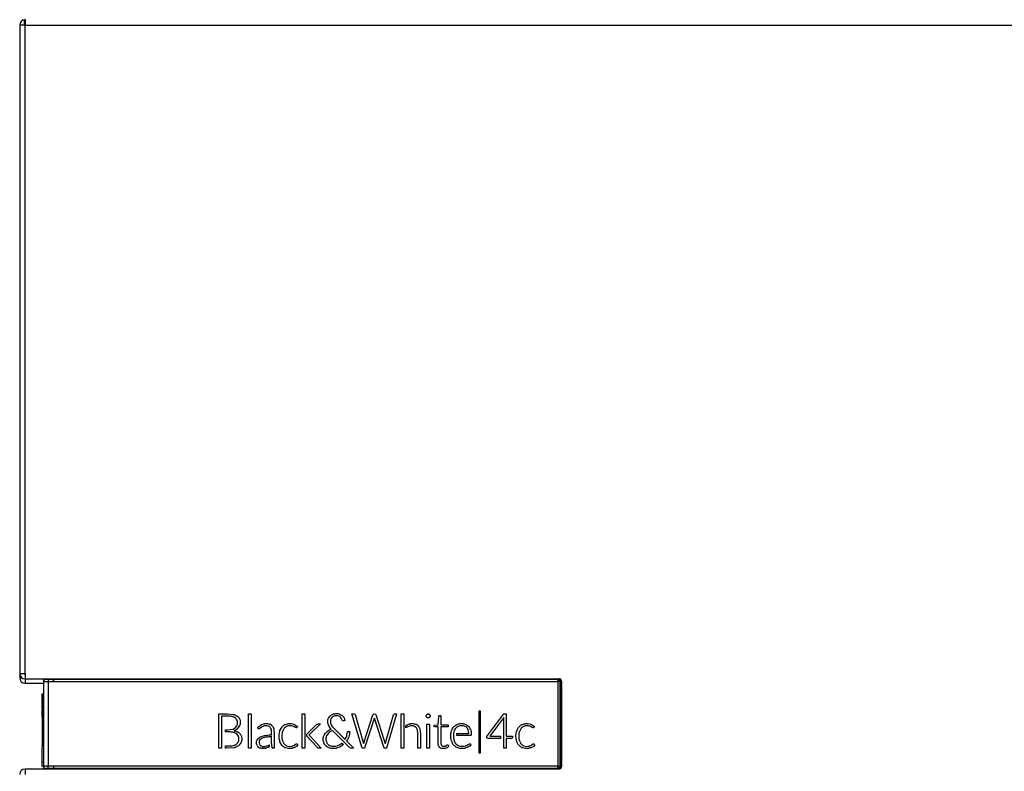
# Model space of a CAD drawing. Header units: millimetres. Extents: x -40 to 419, y 0 to 295.
# Tile 80 of 85: x 222 to 244, y 212 to 228. Entities that reach past the tile are written whole.
import ezdxf

# ---------------------------------------------------------------- set-up
doc = ezdxf.new("R2010")
doc.units = ezdxf.units.MM
doc.layers.add('BW4C_TWINTOWER_H', color=7, linetype='Continuous')
doc.layers.add('Standard', color=7, linetype='Continuous')

# ---------------------------------------------------------------- blocks, each defined once
blk = doc.blocks.new('SE2')
at = {"layer": 'BW4C_TWINTOWER_H', "color": 7, "linetype": 'Continuous'}
for p, q in [((222.16, 228.184), (222.04, 228.184)), ((222.04, 228.184), (222.04, 213.824)), ((222.15, 228.202), (222.15, 228.304)), ((222.15, 228.184), (222.15, 228.202)), ((222.16, 228.304), (222.16, 228.184)), ((222.16, 213.824), (222.16, 228.184)), ((222.16, 228.184), (268.92, 228.184)), ((222.04, 213.824), (222.04, 213.724)), ((222.04, 213.824), (222.16, 213.824)), ((222.16, 213.824), (222.16, 213.704)), ((222.04, 213.724), (222.094, 213.724)), ((222.16, 213.704), (222.16, 213.604)), ((222.16, 213.704), (233.99, 213.704)), ((222.16, 213.604), (222.57, 213.604)), ((222.57, 213.643), (222.57, 211.765)), ((222.62, 213.694), (222.621, 213.694)), ((222.62, 213.694), (222.621, 213.694)), ((222.621, 213.694), (222.79, 213.694)), ((222.67, 213.693), (222.67, 213.643)), ((222.67, 213.643), (222.79, 213.643)), ((222.67, 213.643), (222.67, 211.766)), ((222.79, 213.694), (222.79, 213.704)), ((222.79, 213.693), (222.79, 213.694)), ((222.79, 213.694), (233.96, 213.694)), ((222.79, 213.693), (222.79, 213.643)), ((222.79, 213.693), (233.96, 213.693)), ((222.79, 213.632), (222.79, 213.693)), ((222.79, 213.643), (233.959, 213.643)), ((233.959, 213.643), (233.959, 211.765)), ((233.96, 213.694), (233.96, 213.704)), ((233.96, 213.693), (233.96, 213.694)), ((234.009, 213.644), (234.009, 211.764)), ((234.009, 213.644), (234.01, 213.644)), ((234.01, 213.644), (234.01, 211.764)), ((234.01, 213.644), (234.03, 213.644)), ((234.03, 213.644), (234.03, 211.764)), ((234.04, 213.654), (234.04, 211.754)), ((222.528, 213.357), (222.528, 213.039)), ((222.538, 213.367), (222.568, 213.368)), ((222.538, 213.041), (222.538, 213.367)), ((222.568, 213.043), (222.568, 213.368)), ((222.528, 213.022), (222.528, 212.99)), ((222.568, 213.019), (222.538, 213.018)), ((222.568, 213.019), (222.538, 213.018)), ((222.538, 213.018), (222.538, 212.22)), ((222.538, 212.862), (222.538, 213.018)), ((226.453, 212.926), (226.588, 212.926)), ((226.453, 212.165), (226.453, 212.926)), ((226.588, 212.926), (226.634, 212.926)), ((226.634, 212.926), (226.778, 212.915)), ((226.778, 212.915), (226.786, 212.913)), ((226.786, 212.913), (226.793, 212.911)), ((226.793, 212.911), (226.86, 212.879)), ((227.109, 212.929), (227.168, 212.929)), ((227.109, 212.165), (227.109, 212.929)), ((227.168, 212.929), (227.168, 212.165)), ((228.3, 212.929), (228.359, 212.929)), ((228.3, 212.165), (228.3, 212.929)), ((228.359, 212.929), (228.359, 212.165)), ((228.925, 212.887), (228.933, 212.893)), ((228.933, 212.893), (228.951, 212.906)), ((228.951, 212.906), (228.971, 212.916)), ((228.971, 212.916), (228.988, 212.923)), ((228.988, 212.923), (228.992, 212.924)), ((228.992, 212.924), (229.017, 212.93)), ((229.017, 212.93), (229.038, 212.933)), ((229.038, 212.933), (229.069, 212.934)), ((229.069, 212.934), (229.094, 212.932)), ((229.094, 212.932), (229.119, 212.926)), ((229.119, 212.926), (229.136, 212.919)), ((229.136, 212.919), (229.157, 212.909)), ((229.157, 212.909), (229.177, 212.896)), ((229.177, 212.896), (229.191, 212.885)), ((229.401, 212.926), (229.439, 212.926)), ((229.63, 212.166), (229.401, 212.926)), ((229.439, 212.926), (229.464, 212.921)), ((229.464, 212.921), (229.47, 212.91)), ((229.47, 212.91), (229.643, 212.32)), ((229.663, 212.285), (229.867, 212.907)), ((229.867, 212.907), (229.877, 212.921)), ((229.877, 212.921), (229.889, 212.926)), ((229.889, 212.926), (229.921, 212.92)), ((229.921, 212.92), (229.927, 212.91)), ((229.927, 212.91), (230.115, 212.338)), ((230.143, 212.287), (230.325, 212.907)), ((230.39, 212.92), (230.164, 212.166)), ((230.325, 212.907), (230.334, 212.921)), ((230.334, 212.921), (230.345, 212.926)), ((230.345, 212.926), (230.388, 212.926)), ((230.388, 212.926), (230.39, 212.92)), ((230.492, 212.929), (230.551, 212.929)), ((230.492, 212.165), (230.492, 212.929)), ((230.551, 212.929), (230.551, 212.165)), ((231.05, 212.898), (231.051, 212.898)), ((231.05, 212.897), (231.05, 212.898)), ((231.059, 212.911), (231.06, 212.912)), ((231.06, 212.912), (231.06, 212.912)), ((231.073, 212.921), (231.075, 212.922)), ((231.073, 212.921), (231.073, 212.921)), ((231.105, 212.922), (231.107, 212.921)), ((231.107, 212.921), (231.108, 212.921)), ((231.12, 212.912), (231.121, 212.912)), ((231.121, 212.912), (231.121, 212.911)), ((231.13, 212.898), (231.131, 212.897)), ((231.13, 212.898), (231.13, 212.898)), ((232.216, 212.991), (232.242, 212.991)), ((232.216, 212.055), (232.216, 212.991)), ((232.242, 212.991), (232.242, 212.055)), ((232.386, 212.426), (232.765, 212.927)), ((232.765, 212.927), (232.817, 212.927)), ((232.817, 212.927), (232.817, 212.43)), ((226.514, 212.874), (226.514, 212.165)), ((226.547, 212.874), (226.514, 212.874)), ((226.594, 212.874), (226.547, 212.874)), ((226.819, 212.836), (226.813, 212.841)), ((226.825, 212.831), (226.819, 212.836)), ((226.854, 212.669), (226.856, 212.674)), ((226.86, 212.879), (226.865, 212.875)), ((226.865, 212.875), (226.87, 212.87)), ((226.91, 212.819), (226.912, 212.813)), ((226.912, 212.813), (226.915, 212.807)), ((226.919, 212.676), (226.917, 212.671)), ((227.31, 212.624), (227.393, 212.686)), ((227.393, 212.686), (227.401, 212.69)), ((227.401, 212.69), (227.409, 212.694)), ((227.577, 212.7), (227.583, 212.698)), ((227.583, 212.698), (227.588, 212.696)), ((227.919, 212.688), (227.927, 212.691)), ((227.927, 212.691), (227.934, 212.694)), ((228.117, 212.697), (228.123, 212.694)), ((228.123, 212.694), (228.13, 212.692)), ((228.13, 212.692), (228.195, 212.648)), ((228.399, 212.48), (228.611, 212.682)), ((228.703, 212.703), (228.468, 212.48)), ((228.611, 212.682), (228.617, 212.688)), ((228.617, 212.688), (228.629, 212.698)), ((228.629, 212.698), (228.63, 212.698)), ((228.63, 212.698), (228.631, 212.699)), ((228.67, 212.703), (228.69, 212.703)), ((228.69, 212.703), (228.703, 212.703)), ((228.868, 212.771), (228.87, 212.792)), ((228.868, 212.74), (228.868, 212.771)), ((228.869, 212.722), (228.868, 212.74)), ((228.874, 212.703), (228.869, 212.722)), ((228.87, 212.792), (228.877, 212.816)), ((228.881, 212.681), (228.874, 212.703)), ((228.877, 212.816), (228.883, 212.832)), ((228.883, 212.675), (228.881, 212.681)), ((228.883, 212.832), (228.888, 212.841)), ((228.89, 212.661), (228.883, 212.675)), ((228.888, 212.841), (228.9, 212.859)), ((228.9, 212.859), (228.913, 212.876)), ((228.913, 212.876), (228.925, 212.887)), ((228.928, 212.793), (228.924, 212.772)), ((228.924, 212.772), (228.924, 212.744)), ((228.924, 212.744), (228.927, 212.721)), ((228.927, 212.721), (228.933, 212.703)), ((228.932, 212.805), (228.928, 212.793)), ((228.941, 212.822), (228.932, 212.805)), ((228.933, 212.703), (228.942, 212.682)), ((228.953, 212.84), (228.941, 212.822)), ((228.942, 212.682), (228.949, 212.669)), ((228.959, 212.847), (228.953, 212.84)), ((228.973, 212.859), (228.959, 212.847)), ((228.991, 212.87), (228.973, 212.859)), ((229, 212.875), (228.991, 212.87)), ((229.019, 212.88), (229, 212.875)), ((229.041, 212.884), (229.019, 212.88)), ((229.061, 212.886), (229.041, 212.884)), ((229.078, 212.885), (229.061, 212.886)), ((229.096, 212.881), (229.078, 212.885)), ((229.11, 212.877), (229.096, 212.881)), ((229.129, 212.866), (229.11, 212.877)), ((229.148, 212.852), (229.129, 212.866)), ((229.164, 212.833), (229.148, 212.852)), ((229.173, 212.819), (229.164, 212.833)), ((229.191, 212.776), (229.173, 212.819)), ((229.191, 212.885), (229.205, 212.869)), ((229.204, 212.769), (229.191, 212.776)), ((229.223, 212.772), (229.204, 212.769)), ((229.205, 212.869), (229.219, 212.85)), ((229.219, 212.85), (229.228, 212.834)), ((229.241, 212.778), (229.223, 212.772)), ((229.228, 212.834), (229.234, 212.82)), ((229.234, 212.82), (229.239, 212.801)), ((229.239, 212.801), (229.241, 212.778)), ((229.895, 212.825), (229.68, 212.166)), ((229.897, 212.831), (229.895, 212.825)), ((230.112, 212.168), (229.897, 212.831)), ((230.597, 212.663), (230.626, 212.682)), ((230.626, 212.682), (230.628, 212.684)), ((230.628, 212.684), (230.636, 212.688)), ((230.809, 212.699), (230.814, 212.697)), ((230.814, 212.697), (230.82, 212.695)), ((231.05, 212.864), (231.05, 212.865)), ((231.051, 212.863), (231.05, 212.864)), ((231.06, 212.851), (231.059, 212.851)), ((231.06, 212.85), (231.06, 212.851)), ((231.061, 212.702), (231.119, 212.702)), ((231.061, 212.166), (231.061, 212.702)), ((231.073, 212.841), (231.073, 212.842)), ((231.074, 212.841), (231.073, 212.841)), ((231.107, 212.841), (231.106, 212.841)), ((231.108, 212.842), (231.107, 212.841)), ((231.119, 212.702), (231.119, 212.166)), ((231.121, 212.851), (231.12, 212.85)), ((231.121, 212.851), (231.121, 212.851)), ((231.131, 212.865), (231.13, 212.864)), ((231.13, 212.864), (231.13, 212.863)), ((231.22, 212.68), (231.311, 212.686)), ((231.22, 212.653), (231.22, 212.68)), ((231.311, 212.686), (231.323, 212.865)), ((231.323, 212.865), (231.329, 212.884)), ((231.329, 212.884), (231.337, 212.888)), ((231.337, 212.888), (231.369, 212.888)), ((231.369, 212.888), (231.369, 212.686)), ((231.369, 212.686), (231.535, 212.686)), ((231.535, 212.686), (231.535, 212.64)), ((231.687, 212.665), (231.705, 212.677)), ((231.705, 212.677), (231.723, 212.688)), ((231.723, 212.688), (231.738, 212.694)), ((231.738, 212.694), (231.741, 212.695)), ((231.741, 212.695), (231.764, 212.703)), ((231.764, 212.703), (231.785, 212.707)), ((231.785, 212.707), (231.804, 212.71)), ((231.804, 212.71), (231.835, 212.711)), ((231.835, 212.711), (231.863, 212.71)), ((231.863, 212.71), (231.885, 212.706)), ((231.885, 212.706), (231.911, 212.698)), ((231.911, 212.698), (231.924, 212.693)), ((231.924, 212.693), (231.928, 212.691)), ((231.928, 212.691), (231.946, 212.68)), ((231.946, 212.68), (231.964, 212.668)), ((232.764, 212.845), (232.454, 212.43)), ((232.763, 212.839), (232.764, 212.845)), ((232.763, 212.165), (232.763, 212.839)), ((233.167, 212.688), (233.175, 212.691)), ((233.175, 212.691), (233.182, 212.694)), ((233.365, 212.697), (233.371, 212.694)), ((233.371, 212.694), (233.378, 212.692)), ((233.378, 212.692), (233.443, 212.648)), ((226.603, 212.574), (226.619, 212.574)), ((226.603, 212.526), (226.603, 212.574)), ((226.631, 212.526), (226.603, 212.526)), ((226.619, 212.574), (226.645, 212.574)), ((226.645, 212.574), (226.756, 212.585)), ((226.756, 212.585), (226.762, 212.587)), ((226.762, 212.587), (226.768, 212.589)), ((226.768, 212.589), (226.817, 212.618)), ((226.783, 212.515), (226.777, 212.517)), ((226.789, 212.513), (226.783, 212.515)), ((226.794, 212.557), (226.789, 212.556)), ((226.789, 212.556), (226.799, 212.554)), ((226.817, 212.618), (226.821, 212.621)), ((226.821, 212.621), (226.825, 212.625)), ((226.837, 212.577), (226.834, 212.575)), ((226.842, 212.58), (226.837, 212.577)), ((226.845, 212.485), (226.841, 212.489)), ((226.849, 212.482), (226.845, 212.485)), ((226.853, 212.665), (226.854, 212.669)), ((226.886, 212.619), (226.883, 212.615)), ((226.89, 212.623), (226.886, 212.619)), ((226.904, 212.504), (226.909, 212.499)), ((226.909, 212.499), (226.915, 212.493)), ((226.917, 212.671), (226.915, 212.667)), ((227.363, 212.606), (227.361, 212.604)), ((227.365, 212.608), (227.363, 212.606)), ((227.39, 212.627), (227.365, 212.608)), ((227.393, 212.629), (227.39, 212.627)), ((227.396, 212.631), (227.393, 212.629)), ((227.433, 212.65), (227.396, 212.631)), ((227.438, 212.652), (227.433, 212.65)), ((227.442, 212.653), (227.438, 212.652)), ((227.595, 212.619), (227.588, 212.629)), ((227.634, 212.662), (227.641, 212.654)), ((227.641, 212.654), (227.668, 212.601)), ((227.668, 212.601), (227.671, 212.589)), ((227.671, 212.589), (227.68, 212.48)), ((227.68, 212.48), (227.68, 212.436)), ((227.8, 212.538), (227.803, 212.546)), ((227.803, 212.546), (227.806, 212.555)), ((227.806, 212.555), (227.845, 212.628)), ((227.845, 212.628), (227.85, 212.634)), ((227.85, 212.634), (227.855, 212.64)), ((227.86, 212.53), (227.857, 212.523)), ((227.862, 212.537), (227.86, 212.53)), ((227.892, 212.597), (227.862, 212.537)), ((227.896, 212.602), (227.892, 212.597)), ((227.9, 212.606), (227.896, 212.602)), ((227.954, 212.647), (227.948, 212.644)), ((227.959, 212.649), (227.954, 212.647)), ((228.088, 212.656), (228.084, 212.657)), ((228.091, 212.654), (228.088, 212.656)), ((228.123, 212.642), (228.091, 212.654)), ((228.125, 212.64), (228.123, 212.642)), ((228.128, 212.639), (228.125, 212.64)), ((228.148, 212.626), (228.128, 212.639)), ((228.149, 212.625), (228.148, 212.626)), ((228.152, 212.623), (228.149, 212.625)), ((228.176, 212.62), (228.175, 212.619)), ((228.195, 212.648), (228.197, 212.646)), ((228.398, 212.479), (228.399, 212.48)), ((228.398, 212.436), (228.398, 212.479)), ((228.452, 212.463), (228.447, 212.46)), ((228.447, 212.46), (228.447, 212.459)), ((228.447, 212.459), (228.448, 212.459)), ((228.453, 212.465), (228.452, 212.464)), ((228.452, 212.464), (228.452, 212.463)), ((228.468, 212.48), (228.453, 212.465)), ((228.782, 212.449), (228.794, 212.47)), ((228.794, 212.47), (228.807, 212.491)), ((228.807, 212.491), (228.819, 212.507)), ((228.819, 212.507), (228.822, 212.509)), ((228.822, 212.509), (228.841, 212.528)), ((228.852, 212.461), (228.84, 212.439)), ((228.841, 212.528), (228.861, 212.545)), ((228.86, 212.473), (228.852, 212.461)), ((228.874, 212.49), (228.86, 212.473)), ((228.861, 212.545), (228.878, 212.558)), ((228.893, 212.509), (228.874, 212.49)), ((228.878, 212.558), (228.89, 212.565)), ((228.902, 212.64), (228.89, 212.661)), ((228.89, 212.565), (228.916, 212.579)), ((228.906, 212.519), (228.893, 212.509)), ((228.917, 212.618), (228.902, 212.64)), ((228.927, 212.534), (228.906, 212.519)), ((228.916, 212.579), (228.939, 212.59)), ((228.934, 212.596), (228.917, 212.618)), ((228.952, 212.548), (228.927, 212.534)), ((228.939, 212.59), (228.934, 212.596)), ((228.949, 212.669), (228.962, 212.649)), ((228.965, 212.554), (228.952, 212.548)), ((228.962, 212.649), (228.983, 212.624)), ((228.97, 212.557), (228.965, 212.554)), ((229.357, 212.177), (228.97, 212.557)), ((228.983, 212.624), (229.012, 212.592)), ((229.012, 212.592), (229.244, 212.364)), ((229.284, 212.442), (229.289, 212.461)), ((229.289, 212.461), (229.296, 212.49)), ((229.296, 212.49), (229.3, 212.516)), ((229.3, 212.516), (229.305, 212.528)), ((229.305, 212.528), (229.314, 212.533)), ((229.314, 212.533), (229.351, 212.533)), ((229.346, 212.48), (229.339, 212.446)), ((229.35, 212.512), (229.346, 212.48)), ((229.351, 212.533), (229.35, 212.512)), ((230.598, 212.614), (230.597, 212.663)), ((230.627, 212.635), (230.598, 212.614)), ((230.629, 212.636), (230.627, 212.635)), ((230.636, 212.64), (230.629, 212.636)), ((230.824, 212.621), (230.821, 212.626)), ((230.828, 212.616), (230.824, 212.621)), ((230.857, 212.431), (230.857, 212.474)), ((230.867, 212.66), (230.871, 212.656)), ((230.871, 212.656), (230.875, 212.652)), ((230.875, 212.652), (230.903, 212.598)), ((230.903, 212.598), (230.905, 212.592)), ((230.905, 212.592), (230.907, 212.586)), ((230.907, 212.586), (230.916, 212.474)), ((230.916, 212.474), (230.916, 212.431)), ((231.225, 212.645), (231.22, 212.653)), ((231.246, 212.64), (231.225, 212.645)), ((231.309, 212.64), (231.246, 212.64)), ((231.309, 212.283), (231.309, 212.64)), ((231.369, 212.64), (231.369, 212.27)), ((231.535, 212.64), (231.369, 212.64)), ((231.591, 212.464), (231.593, 212.49)), ((231.591, 212.427), (231.591, 212.464)), ((231.593, 212.49), (231.597, 212.515)), ((231.597, 212.515), (231.604, 212.543)), ((231.604, 212.543), (231.609, 212.559)), ((231.609, 212.559), (231.616, 212.575)), ((231.616, 212.575), (231.626, 212.594)), ((231.626, 212.594), (231.637, 212.612)), ((231.637, 212.612), (231.649, 212.63)), ((231.649, 212.63), (231.659, 212.642)), ((231.653, 212.496), (231.65, 212.457)), ((231.65, 212.457), (231.652, 212.395)), ((231.659, 212.529), (231.653, 212.496)), ((231.659, 212.642), (231.671, 212.652)), ((231.668, 212.555), (231.659, 212.529)), ((231.676, 212.572), (231.668, 212.555)), ((231.671, 212.652), (231.687, 212.665)), ((231.688, 212.592), (231.676, 212.572)), ((231.702, 212.61), (231.688, 212.592)), ((231.704, 212.613), (231.702, 212.61)), ((231.716, 212.624), (231.704, 212.613)), ((231.733, 212.637), (231.716, 212.624)), ((231.721, 212.492), (231.984, 212.492)), ((231.721, 212.451), (231.721, 212.492)), ((231.752, 212.648), (231.733, 212.637)), ((231.757, 212.65), (231.752, 212.648)), ((231.775, 212.657), (231.757, 212.65)), ((231.798, 212.662), (231.775, 212.657)), ((231.825, 212.664), (231.798, 212.662)), ((231.853, 212.664), (231.825, 212.664)), ((231.874, 212.66), (231.853, 212.664)), ((231.893, 212.655), (231.874, 212.66)), ((231.909, 212.647), (231.893, 212.655)), ((231.927, 212.636), (231.909, 212.647)), ((231.943, 212.622), (231.927, 212.636)), ((231.954, 212.61), (231.943, 212.622)), ((231.965, 212.592), (231.954, 212.61)), ((231.964, 212.668), (231.98, 212.655)), ((231.975, 212.573), (231.965, 212.592)), ((231.977, 212.568), (231.975, 212.573)), ((231.986, 212.537), (231.977, 212.568)), ((231.98, 212.655), (231.989, 212.645)), ((231.984, 212.492), (231.992, 212.497)), ((231.992, 212.497), (231.986, 212.537)), ((231.989, 212.645), (231.994, 212.639)), ((231.994, 212.639), (232.006, 212.621)), ((232.006, 212.621), (232.017, 212.603)), ((232.017, 212.603), (232.027, 212.583)), ((232.027, 212.583), (232.032, 212.568)), ((232.04, 212.456), (232.028, 212.451)), ((232.032, 212.568), (232.04, 212.538)), ((232.04, 212.538), (232.044, 212.51)), ((232.045, 212.471), (232.04, 212.456)), ((232.044, 212.51), (232.045, 212.471)), ((233.048, 212.538), (233.051, 212.546)), ((233.051, 212.546), (233.053, 212.555)), ((233.053, 212.555), (233.093, 212.628)), ((233.093, 212.628), (233.098, 212.634)), ((233.098, 212.634), (233.103, 212.64)), ((233.107, 212.53), (233.105, 212.523)), ((233.11, 212.537), (233.107, 212.53)), ((233.14, 212.597), (233.11, 212.537)), ((233.144, 212.602), (233.14, 212.597)), ((233.147, 212.606), (233.144, 212.602)), ((233.202, 212.647), (233.196, 212.644)), ((233.207, 212.649), (233.202, 212.647)), ((233.335, 212.656), (233.332, 212.657)), ((233.339, 212.654), (233.335, 212.656)), ((233.371, 212.642), (233.339, 212.654)), ((233.373, 212.64), (233.371, 212.642)), ((233.376, 212.639), (233.373, 212.64)), ((233.396, 212.626), (233.376, 212.639)), ((233.397, 212.625), (233.396, 212.626)), ((233.4, 212.623), (233.397, 212.625)), ((233.424, 212.62), (233.423, 212.619)), ((233.424, 212.62), (233.424, 212.62)), ((233.443, 212.648), (233.445, 212.646)), ((226.841, 212.254), (226.847, 212.259)), ((226.847, 212.259), (226.853, 212.265)), ((226.882, 212.439), (226.88, 212.443)), ((226.885, 212.434), (226.882, 212.439)), ((226.941, 212.288), (226.938, 212.281)), ((226.944, 212.294), (226.941, 212.288)), ((227.299, 212.23), (227.295, 212.239)), ((227.302, 212.357), (227.308, 212.367)), ((227.308, 212.367), (227.359, 212.41)), ((227.35, 212.259), (227.352, 212.253)), ((227.361, 212.351), (227.356, 212.344)), ((227.359, 212.41), (227.373, 212.417)), ((227.403, 212.382), (227.361, 212.351)), ((227.373, 212.417), (227.461, 212.446)), ((227.415, 212.387), (227.403, 212.382)), ((227.489, 212.407), (227.415, 212.387)), ((227.461, 212.446), (227.482, 212.45)), ((227.498, 212.409), (227.489, 212.407)), ((227.507, 212.411), (227.498, 212.409)), ((227.546, 212.227), (227.565, 212.241)), ((227.565, 212.241), (227.568, 212.244)), ((227.568, 212.244), (227.568, 212.195)), ((227.622, 212.287), (227.622, 212.319)), ((227.625, 212.245), (227.622, 212.287)), ((227.625, 212.245), (227.625, 212.245)), ((227.68, 212.436), (227.68, 212.165)), ((227.804, 212.318), (227.801, 212.327)), ((227.807, 212.31), (227.804, 212.318)), ((227.846, 212.237), (227.807, 212.31)), ((227.851, 212.231), (227.846, 212.237)), ((227.858, 212.344), (227.86, 212.337)), ((227.86, 212.337), (227.862, 212.33)), ((227.862, 212.33), (227.892, 212.271)), ((227.892, 212.271), (227.896, 212.266)), ((227.896, 212.266), (227.9, 212.261)), ((228.127, 212.233), (228.13, 212.235)), ((228.13, 212.235), (228.133, 212.237)), ((228.133, 212.237), (228.154, 212.253)), ((228.154, 212.253), (228.156, 212.254)), ((228.156, 212.254), (228.158, 212.256)), ((228.173, 212.264), (228.176, 212.264)), ((228.205, 212.238), (228.174, 212.207)), ((228.631, 212.186), (228.398, 212.436)), ((228.455, 212.453), (228.456, 212.452)), ((228.456, 212.452), (228.457, 212.451)), ((228.457, 212.451), (228.474, 212.433)), ((228.474, 212.433), (228.72, 212.165)), ((228.763, 212.35), (228.764, 212.381)), ((228.765, 212.33), (228.763, 212.35)), ((228.764, 212.381), (228.767, 212.401)), ((228.769, 212.311), (228.765, 212.33)), ((228.767, 212.401), (228.773, 212.426)), ((228.775, 212.29), (228.769, 212.311)), ((228.773, 212.426), (228.779, 212.443)), ((228.779, 212.281), (228.775, 212.29)), ((228.779, 212.443), (228.782, 212.449)), ((228.785, 212.269), (228.779, 212.281)), ((228.797, 212.25), (228.785, 212.269)), ((228.81, 212.233), (228.797, 212.25)), ((228.826, 212.398), (228.824, 212.377)), ((228.824, 212.377), (228.824, 212.344)), ((228.824, 212.344), (228.827, 212.326)), ((228.832, 212.42), (228.826, 212.398)), ((228.827, 212.326), (228.834, 212.306)), ((228.84, 212.439), (228.832, 212.42)), ((228.834, 212.306), (228.841, 212.291)), ((228.841, 212.291), (228.843, 212.288)), ((228.843, 212.288), (228.855, 212.271)), ((228.855, 212.271), (228.869, 212.255)), ((228.869, 212.255), (228.882, 212.243)), ((228.882, 212.243), (228.899, 212.232)), ((229.104, 212.23), (229.126, 212.241)), ((229.126, 212.241), (229.136, 212.247)), ((229.136, 212.247), (229.158, 212.262)), ((229.158, 212.262), (229.18, 212.28)), ((229.18, 212.28), (229.213, 212.247)), ((229.213, 212.247), (229.194, 212.23)), ((229.244, 212.364), (229.251, 212.364)), ((229.251, 212.364), (229.27, 212.406)), ((229.27, 212.406), (229.284, 212.442)), ((229.304, 212.36), (229.282, 212.326)), ((229.282, 212.326), (229.288, 212.321)), ((229.288, 212.321), (229.446, 212.165)), ((229.318, 212.39), (229.304, 212.36)), ((229.329, 212.416), (229.318, 212.39)), ((229.339, 212.446), (229.329, 212.416)), ((229.643, 212.32), (229.657, 212.268)), ((229.657, 212.268), (229.663, 212.285)), ((230.115, 212.338), (230.137, 212.268)), ((230.137, 212.268), (230.143, 212.287)), ((230.857, 212.165), (230.857, 212.431)), ((230.916, 212.431), (230.916, 212.165)), ((231.311, 212.254), (231.309, 212.283)), ((231.316, 212.231), (231.311, 212.254)), ((231.369, 212.27), (231.375, 212.247)), ((231.375, 212.247), (231.378, 212.24)), ((231.378, 212.24), (231.39, 212.224)), ((231.493, 212.225), (231.51, 212.238)), ((231.51, 212.238), (231.513, 212.24)), ((231.513, 212.24), (231.523, 212.244)), ((231.523, 212.244), (231.53, 212.239)), ((231.53, 212.239), (231.548, 212.21)), ((231.592, 212.402), (231.591, 212.427)), ((231.595, 212.38), (231.592, 212.402)), ((231.599, 212.356), (231.595, 212.38)), ((231.605, 212.333), (231.599, 212.356)), ((231.611, 212.315), (231.605, 212.333)), ((231.62, 212.295), (231.611, 212.315)), ((231.63, 212.275), (231.62, 212.295)), ((231.641, 212.257), (231.63, 212.275)), ((231.653, 212.24), (231.641, 212.257)), ((231.652, 212.395), (231.658, 212.362)), ((231.664, 212.228), (231.653, 212.24)), ((231.658, 212.362), (231.665, 212.334)), ((231.665, 212.334), (231.667, 212.33)), ((231.667, 212.33), (231.676, 212.309)), ((231.676, 212.309), (231.686, 212.29)), ((231.686, 212.29), (231.697, 212.272)), ((231.697, 212.272), (231.706, 212.262)), ((231.706, 212.262), (231.722, 212.248)), ((232.028, 212.451), (231.721, 212.451)), ((231.722, 212.248), (231.738, 212.236)), ((231.738, 212.236), (231.756, 212.225)), ((231.936, 212.226), (231.96, 212.238)), ((231.96, 212.238), (231.99, 212.256)), ((231.99, 212.256), (232.002, 212.264)), ((232.002, 212.264), (232.017, 212.262)), ((232.017, 212.262), (232.037, 212.238)), ((232.037, 212.238), (232.019, 212.218)), ((232.391, 212.394), (232.386, 212.426)), ((232.397, 212.386), (232.391, 212.394)), ((232.418, 212.381), (232.397, 212.386)), ((232.694, 212.381), (232.418, 212.381)), ((232.454, 212.43), (232.694, 212.43)), ((232.694, 212.43), (232.694, 212.381)), ((232.817, 212.43), (232.955, 212.43)), ((232.817, 212.381), (232.817, 212.165)), ((232.94, 212.381), (232.817, 212.381)), ((232.949, 212.385), (232.94, 212.381)), ((232.955, 212.403), (232.949, 212.385)), ((232.955, 212.43), (232.955, 212.403)), ((233.052, 212.318), (233.049, 212.327)), ((233.054, 212.31), (233.052, 212.318)), ((233.094, 212.237), (233.054, 212.31)), ((233.099, 212.231), (233.094, 212.237)), ((233.106, 212.344), (233.108, 212.337)), ((233.108, 212.337), (233.11, 212.33)), ((233.11, 212.33), (233.14, 212.271)), ((233.14, 212.271), (233.144, 212.266)), ((233.144, 212.266), (233.148, 212.261)), ((233.375, 212.233), (233.378, 212.235)), ((233.378, 212.235), (233.381, 212.237)), ((233.381, 212.237), (233.402, 212.253)), ((233.402, 212.253), (233.404, 212.254)), ((233.404, 212.254), (233.406, 212.256)), ((233.453, 212.238), (233.422, 212.207)), ((233.436, 212.258), (233.437, 212.257)), ((233.437, 212.257), (233.453, 212.238)), ((222.528, 212.192), (222.528, 211.875)), ((222.538, 212.22), (222.568, 212.218)), ((222.538, 212.213), (222.568, 212.212)), ((222.538, 212.213), (222.568, 212.212)), ((222.538, 211.865), (222.538, 212.172)), ((222.568, 212.212), (222.568, 212.213)), ((226.514, 212.165), (226.453, 212.165)), ((226.603, 212.218), (226.635, 212.218)), ((226.603, 212.165), (226.603, 212.218)), ((226.631, 212.165), (226.603, 212.165)), ((226.801, 212.177), (226.631, 212.165)), ((226.809, 212.18), (226.801, 212.177)), ((226.817, 212.182), (226.809, 212.18)), ((226.885, 212.217), (226.817, 212.182)), ((226.89, 212.221), (226.885, 212.217)), ((226.896, 212.226), (226.89, 212.221)), ((227.168, 212.165), (227.109, 212.165)), ((227.333, 212.188), (227.327, 212.193)), ((227.371, 212.227), (227.371, 212.227)), ((227.371, 212.227), (227.375, 212.223)), ((227.381, 212.164), (227.372, 212.166)), ((227.402, 212.209), (227.408, 212.207)), ((227.491, 212.163), (227.487, 212.162)), ((227.496, 212.164), (227.491, 212.163)), ((227.495, 212.208), (227.499, 212.209)), ((227.539, 212.179), (227.496, 212.164)), ((227.499, 212.209), (227.503, 212.21)), ((227.503, 212.21), (227.542, 212.225)), ((227.545, 212.182), (227.539, 212.179)), ((227.542, 212.225), (227.546, 212.227)), ((227.568, 212.195), (227.545, 212.182)), ((227.856, 212.226), (227.851, 212.231)), ((227.925, 212.177), (227.917, 212.18)), ((227.932, 212.174), (227.925, 212.177)), ((227.947, 212.225), (227.952, 212.222)), ((227.952, 212.222), (227.958, 212.22)), ((228.076, 212.164), (228.072, 212.163)), ((228.081, 212.165), (228.076, 212.164)), ((228.084, 212.214), (228.088, 212.216)), ((228.088, 212.216), (228.093, 212.217)), ((228.093, 212.217), (228.127, 212.233)), ((228.128, 212.18), (228.124, 212.178)), ((228.132, 212.182), (228.128, 212.18)), ((228.171, 212.205), (228.168, 212.202)), ((228.174, 212.207), (228.171, 212.205)), ((228.359, 212.165), (228.3, 212.165)), ((228.72, 212.165), (228.693, 212.165)), ((228.825, 212.218), (228.81, 212.233)), ((228.828, 212.215), (228.825, 212.218)), ((228.84, 212.205), (228.828, 212.215)), ((228.858, 212.192), (228.84, 212.205)), ((228.877, 212.182), (228.858, 212.192)), ((228.897, 212.173), (228.877, 212.182)), ((228.91, 212.168), (228.897, 212.173)), ((228.899, 212.232), (228.919, 212.222)), ((228.932, 212.163), (228.91, 212.168)), ((228.919, 212.222), (228.937, 212.215)), ((228.953, 212.159), (228.932, 212.163)), ((228.937, 212.215), (228.952, 212.211)), ((228.952, 212.211), (228.976, 212.208)), ((228.972, 212.157), (228.953, 212.159)), ((228.991, 212.157), (228.972, 212.157)), ((228.976, 212.208), (229.012, 212.208)), ((229.02, 212.159), (228.991, 212.157)), ((229.012, 212.208), (229.038, 212.211)), ((229.048, 212.163), (229.02, 212.159)), ((229.038, 212.211), (229.066, 212.217)), ((229.058, 212.165), (229.048, 212.163)), ((229.083, 212.172), (229.058, 212.165)), ((229.066, 212.217), (229.076, 212.22)), ((229.076, 212.22), (229.104, 212.23)), ((229.111, 212.182), (229.083, 212.172)), ((229.131, 212.19), (229.111, 212.182)), ((229.154, 212.202), (229.131, 212.19)), ((229.179, 212.219), (229.154, 212.202)), ((229.194, 212.23), (229.179, 212.219)), ((229.37, 212.168), (229.357, 212.177)), ((229.411, 212.165), (229.37, 212.168)), ((229.446, 212.165), (229.411, 212.165)), ((229.68, 212.166), (229.63, 212.166)), ((230.113, 212.166), (230.112, 212.168)), ((230.164, 212.166), (230.113, 212.166)), ((230.551, 212.165), (230.492, 212.165)), ((230.916, 212.165), (230.857, 212.165)), ((231.119, 212.166), (231.061, 212.166)), ((231.321, 212.216), (231.316, 212.231)), ((231.33, 212.201), (231.321, 212.216)), ((231.337, 212.192), (231.33, 212.201)), ((231.344, 212.184), (231.337, 212.192)), ((231.357, 212.175), (231.344, 212.184)), ((231.369, 212.167), (231.357, 212.175)), ((231.382, 212.162), (231.369, 212.167)), ((231.395, 212.159), (231.382, 212.162)), ((231.39, 212.224), (231.395, 212.22)), ((231.395, 212.22), (231.412, 212.211)), ((231.427, 212.157), (231.395, 212.159)), ((231.412, 212.211), (231.424, 212.208)), ((231.424, 212.208), (231.449, 212.208)), ((231.448, 212.158), (231.427, 212.157)), ((231.47, 212.163), (231.448, 212.158)), ((231.449, 212.208), (231.471, 212.213)), ((231.488, 212.169), (231.47, 212.163)), ((231.471, 212.213), (231.493, 212.225)), ((231.508, 212.178), (231.488, 212.169)), ((231.525, 212.189), (231.508, 212.178)), ((231.548, 212.21), (231.525, 212.189)), ((231.679, 212.214), (231.664, 212.228)), ((231.694, 212.202), (231.679, 212.214)), ((231.711, 212.191), (231.694, 212.202)), ((231.729, 212.181), (231.711, 212.191)), ((231.744, 212.175), (231.729, 212.181)), ((231.767, 212.167), (231.744, 212.175)), ((231.756, 212.225), (231.767, 212.22)), ((231.767, 212.22), (231.788, 212.214)), ((231.788, 212.162), (231.767, 212.167)), ((231.788, 212.214), (231.809, 212.21)), ((231.807, 212.16), (231.788, 212.162)), ((231.85, 212.159), (231.807, 212.16)), ((231.809, 212.21), (231.829, 212.208)), ((231.829, 212.208), (231.864, 212.208)), ((231.892, 212.163), (231.85, 212.159)), ((231.864, 212.208), (231.89, 212.212)), ((231.89, 212.212), (231.913, 212.218)), ((231.923, 212.171), (231.892, 212.163)), ((231.913, 212.218), (231.936, 212.226)), ((231.949, 212.179), (231.923, 212.171)), ((231.975, 212.19), (231.949, 212.179)), ((231.997, 212.202), (231.975, 212.19)), ((232.019, 212.218), (231.997, 212.202)), ((232.242, 212.055), (232.216, 212.055)), ((232.817, 212.165), (232.763, 212.165)), ((233.104, 212.226), (233.099, 212.231)), ((233.172, 212.177), (233.165, 212.18)), ((233.179, 212.174), (233.172, 212.177)), ((233.195, 212.225), (233.2, 212.222)), ((233.2, 212.222), (233.206, 212.22)), ((233.324, 212.164), (233.32, 212.163)), ((233.329, 212.165), (233.324, 212.164)), ((233.332, 212.214), (233.336, 212.216)), ((233.336, 212.216), (233.341, 212.217)), ((233.341, 212.217), (233.375, 212.233)), ((233.376, 212.18), (233.372, 212.178)), ((233.38, 212.182), (233.376, 212.18)), ((233.419, 212.205), (233.416, 212.202)), ((233.422, 212.207), (233.419, 212.205)), ((222.528, 211.875), (222.528, 211.775)), ((222.538, 211.765), (222.538, 211.865)), ((222.538, 211.865), (222.568, 211.864)), ((233.99, 211.704), (222.16, 211.704)), ((222.16, 211.704), (222.16, 211.584)), ((222.538, 211.765), (222.568, 211.764)), ((222.57, 211.741), (222.57, 211.704)), ((222.62, 211.715), (222.621, 211.715)), ((222.62, 211.715), (222.621, 211.715)), ((222.79, 211.715), (222.621, 211.715)), ((222.79, 211.765), (222.67, 211.766)), ((222.67, 211.716), (222.67, 211.766)), ((233.959, 211.765), (222.79, 211.765)), ((222.79, 211.765), (222.79, 211.715)), ((233.96, 211.715), (222.79, 211.715)), ((222.79, 211.715), (222.79, 211.715)), ((233.96, 211.715), (222.79, 211.715)), ((222.79, 211.715), (222.79, 211.704)), ((233.96, 211.715), (233.96, 211.715)), ((233.96, 211.715), (233.96, 211.704)), ((234.009, 211.764), (234.01, 211.764)), ((234.01, 211.764), (234.03, 211.764))]:
    blk.add_line(p, q, dxfattribs=at)
for centre, radius, start, end in [((222.16, 228.184), 0.12, 94.7802, 180), ((222.16, 228.184), 0.02, 120, 180), ((222.16, 228.184), 0.12, 90, 94.7802), ((222.16, 228.184), 0.02, 90, 120), ((222.17, 228.184), 0.12, 90, 94.7802), ((222.16, 213.824), 0.12, 180, 270), ((222.16, 213.824), 0.02, 180, 270), ((222.16, 213.724), 0.12, 180, 270), ((222.622, 213.641), 0.0518, 92.271, 178.0338), ((222.67, 246.499), 32.856, 269.8256, 270), ((222.628, 213.643), 0.05, 91, 180), ((222.614, 213.693), 0.00564, 5.3002, 15.0496), ((222.651, 215.599), 1.906, 269.0732, 270.5787), ((222.62, 213.714), 0.02, 270.5, 330.5732), ((222.793, 180.013), 33.68, 90.0037, 90.2082), ((231.069, 213.729), 2.892, 358.3025, 359.2934), ((234.076, 209.292), 4.353, 90.8729, 91.5312), ((233.96, 213.644), 0.0498, 0, 90), ((233.99, 213.654), 0.05, 0, 90), ((233.96, 213.644), 0.0698, 0, 58.5796), ((222.538, 213.357), 0.01, 92, 180), ((231.093, 212.879), 0.0466, 137.057, 155.6743), ((231.094, 212.876), 0.0488, 115.466, 133.0336), ((231.086, 212.876), 0.0498, 47.1444, 64.4425), ((231.081, 212.874), 0.0546, 26.2947, 42.2463), ((226.737, 212.728), 0.195, 27.702, 46.9312), ((227.51, 212.541), 0.173, 44.4567, 63.1862), ((228.046, 212.451), 0.269, 118.2435, 135.2993), ((230.74, 212.535), 0.179, 44.689, 63.4957), ((230.74, 212.535), 0.179, 53.6164, 54.6321), ((231.097, 212.886), 0.0512, 206.2465, 222.8169), ((231.094, 212.887), 0.0503, 227.3057, 244.3614), ((231.085, 212.888), 0.0515, 295.7738, 312.5105), ((231.081, 212.889), 0.0555, 317.1153, 332.4119), ((233.294, 212.451), 0.268, 118.2328, 135.3025), ((226.708, 212.737), 0.161, 316.0745, 333.4495), ((226.699, 212.792), 0.255, 304.0704, 316.1648), ((226.74, 212.362), 0.163, 30.1203, 47.8727), ((226.709, 212.759), 0.226, 323.0634, 335.8934), ((228.042, 212.474), 0.195, 118.904, 137.045), ((233.29, 212.474), 0.194, 118.8791, 137.0592), ((226.742, 212.387), 0.222, 313.6239, 331.6701), ((227.446, 212.301), 0.105, 207.2288, 224.3903), ((227.446, 212.301), 0.105, 207.2288, 224.3903), ((228.038, 212.391), 0.19, 223.2036, 241.2371), ((233.286, 212.391), 0.189, 223.188, 241.259), ((222.538, 212.23), 0.01, 180, 268), ((227.439, 212.305), 0.159, 208.5342, 225.0539), ((227.43, 212.321), 0.165, 233.9372, 249.3677), ((227.44, 212.31), 0.108, 233.2918, 249.4157), ((228.037, 212.406), 0.255, 224.879, 242.0207), ((233.286, 212.407), 0.256, 224.9337, 241.9915), ((222.538, 211.875), 0.01, 179.9008, 267.9931), ((222.16, 211.584), 0.12, 90, 180), ((222.538, 211.775), 0.01, 179.9008, 267.9931), ((222.67, 178.902), 32.864, 90, 90.1744), ((222.62, 211.766), 0.05, 180.0301, 269.6655), ((222.622, 211.766), 0.0519, 181.5672, 267.403), ((222.651, 209.9), 1.816, 89.3837, 90.9645), ((222.614, 211.716), 0.00608, 345.4144, 354.3243), ((222.62, 211.695), 0.02, 29.4268, 89.5), ((222.793, 245.394), 33.679, 269.7918, 269.9963), ((229.608, 211.649), 4.353, 0.8729, 1.5312), ((234.045, 214.656), 2.892, 268.3025, 269.2934), ((233.96, 211.764), 0.0498, 270, 360), ((233.99, 211.754), 0.05, 270, 0), ((233.96, 211.764), 0.0698, 301.4162, 360)]:
    blk.add_arc(centre, radius, start, end, dxfattribs=at)
for points, knots in [([(222.57, 213.644), (222.57, 213.657), (222.576, 213.67), (222.594, 213.689), (222.607, 213.694), (222.62, 213.694)], [0, 0, 0, 0, 0.5, 0.5, 1, 1, 1, 1]), ([(233.96, 213.693), (233.973, 213.693), (233.986, 213.688), (234.004, 213.67), (234.009, 213.657), (234.009, 213.644)], [0, 0, 0, 0, 0.5, 0.5, 1, 1, 1, 1]), ([(231.05, 212.865), (231.048, 212.869), (231.047, 212.874), (231.047, 212.88), (231.047, 212.885), (231.048, 212.891), (231.05, 212.897)], [0, 0, 0, 0, 0.468595, 0.468595, 0.468595, 1, 1, 1, 1]), ([(231.075, 212.922), (231.083, 212.924), (231.089, 212.925), (231.094, 212.924), (231.098, 212.924), (231.102, 212.923), (231.105, 212.922)], [0, 0, 0, 0, 0.608376, 0.608376, 0.608376, 1, 1, 1, 1]), ([(231.131, 212.897), (231.133, 212.891), (231.134, 212.885), (231.134, 212.88), (231.134, 212.874), (231.133, 212.869), (231.131, 212.865)], [0, 0, 0, 0, 0.530087, 0.530087, 0.530087, 1, 1, 1, 1]), ([(226.813, 212.841), (226.79, 212.855), (226.77, 212.863), (226.75, 212.867), (226.731, 212.87), (226.714, 212.873), (226.697, 212.873), (226.681, 212.874), (226.672, 212.874), (226.671, 212.874), (226.671, 212.874), (226.668, 212.874), (226.662, 212.874), (226.657, 212.874), (226.648, 212.874), (226.635, 212.874), (226.622, 212.874), (226.608, 212.874), (226.594, 212.874)], [0, 0, 0, 0, 0.302264, 0.302264, 0.302264, 0.541149, 0.541149, 0.541149, 0.654812, 0.654812, 0.654812, 0.694729, 0.694729, 0.694729, 0.816263, 0.816263, 0.816263, 1, 1, 1, 1]), ([(226.856, 212.674), (226.859, 212.683), (226.861, 212.69), (226.863, 212.697), (226.864, 212.703), (226.865, 212.708), (226.865, 212.712), (226.866, 212.716), (226.865, 212.725), (226.865, 212.739), (226.864, 212.753), (226.861, 212.768), (226.857, 212.782), (226.852, 212.797), (226.841, 212.813), (226.825, 212.831)], [0, 0, 0, 0, 0.141572, 0.141572, 0.141572, 0.23405, 0.23405, 0.23405, 0.392207, 0.392207, 0.392207, 0.652444, 0.652444, 0.652444, 1, 1, 1, 1]), ([(226.915, 212.807), (226.922, 212.786), (226.926, 212.768), (226.927, 212.752), (226.928, 212.736), (226.928, 212.724), (226.927, 212.715), (226.926, 212.705), (226.924, 212.693), (226.919, 212.676)], [0, 0, 0, 0, 0.422167, 0.422167, 0.422167, 0.702504, 0.702504, 0.702504, 1, 1, 1, 1]), ([(227.409, 212.694), (227.436, 212.704), (227.459, 212.709), (227.479, 212.71), (227.499, 212.712), (227.515, 212.712), (227.528, 212.711), (227.541, 212.71), (227.558, 212.707), (227.577, 212.7)], [0, 0, 0, 0, 0.419004, 0.419004, 0.419004, 0.706356, 0.706356, 0.706356, 1, 1, 1, 1]), ([(227.934, 212.694), (227.96, 212.704), (227.983, 212.709), (228.002, 212.71), (228.021, 212.711), (228.039, 212.711), (228.056, 212.71), (228.072, 212.709), (228.093, 212.705), (228.117, 212.697)], [0, 0, 0, 0, 0.376238, 0.376238, 0.376238, 0.66465, 0.66465, 0.66465, 1, 1, 1, 1]), ([(228.631, 212.699), (228.635, 212.701), (228.639, 212.702), (228.642, 212.702), (228.645, 212.703), (228.647, 212.703), (228.648, 212.703), (228.649, 212.703), (228.651, 212.703), (228.654, 212.703), (228.658, 212.703), (228.663, 212.703), (228.67, 212.703)], [0, 0, 0, 0, 0.295389, 0.295389, 0.295389, 0.44856, 0.44856, 0.44856, 0.605319, 0.605319, 0.605319, 1, 1, 1, 1]), ([(230.636, 212.688), (230.664, 212.701), (230.687, 212.708), (230.708, 212.71), (230.728, 212.711), (230.744, 212.711), (230.758, 212.71), (230.771, 212.71), (230.788, 212.706), (230.809, 212.699)], [0, 0, 0, 0, 0.421976, 0.421976, 0.421976, 0.706086, 0.706086, 0.706086, 1, 1, 1, 1]), ([(231.106, 212.841), (231.101, 212.839), (231.096, 212.838), (231.091, 212.838), (231.086, 212.838), (231.08, 212.839), (231.074, 212.841)], [0, 0, 0, 0, 0.474749, 0.474749, 0.474749, 1, 1, 1, 1]), ([(233.182, 212.694), (233.208, 212.704), (233.231, 212.709), (233.25, 212.71), (233.269, 212.711), (233.287, 212.711), (233.304, 212.71), (233.32, 212.709), (233.341, 212.705), (233.365, 212.697)], [0, 0, 0, 0, 0.376185, 0.376185, 0.376185, 0.664652, 0.664652, 0.664652, 1, 1, 1, 1]), ([(226.777, 212.517), (226.764, 212.52), (226.754, 212.522), (226.745, 212.523), (226.736, 212.524), (226.726, 212.525), (226.716, 212.525), (226.706, 212.525), (226.7, 212.526), (226.699, 212.526), (226.698, 212.526), (226.695, 212.526), (226.691, 212.526), (226.686, 212.526), (226.678, 212.526), (226.667, 212.526), (226.657, 212.526), (226.645, 212.526), (226.631, 212.526)], [0, 0, 0, 0, 0.225654, 0.225654, 0.225654, 0.422556, 0.422556, 0.422556, 0.537151, 0.537151, 0.537151, 0.594887, 0.594887, 0.594887, 0.752469, 0.752469, 0.752469, 1, 1, 1, 1]), ([(226.915, 212.493), (226.933, 212.472), (226.945, 212.453), (226.949, 212.437), (226.954, 212.421), (226.957, 212.406), (226.958, 212.391), (226.959, 212.377), (226.959, 212.363), (226.958, 212.35), (226.956, 212.336), (226.952, 212.318), (226.944, 212.294)], [0, 0, 0, 0, 0.311886, 0.311886, 0.311886, 0.531764, 0.531764, 0.531764, 0.728144, 0.728144, 0.728144, 1, 1, 1, 1]), ([(227.361, 212.604), (227.354, 212.598), (227.349, 212.595), (227.346, 212.595), (227.343, 212.594), (227.339, 212.594), (227.335, 212.595), (227.331, 212.595), (227.327, 212.597), (227.325, 212.601), (227.322, 212.604), (227.32, 212.608), (227.318, 212.611), (227.317, 212.613), (227.315, 212.616), (227.314, 212.619), (227.312, 212.621), (227.311, 212.623), (227.31, 212.624)], [0, 0, 0, 0, 0.26111, 0.26111, 0.26111, 0.424218, 0.424218, 0.424218, 0.601555, 0.601555, 0.601555, 0.770783, 0.770783, 0.770783, 0.909453, 0.909453, 0.909453, 1, 1, 1, 1]), ([(227.588, 212.629), (227.574, 212.643), (227.56, 212.651), (227.548, 212.655), (227.536, 212.659), (227.525, 212.661), (227.514, 212.661), (227.503, 212.662), (227.492, 212.662), (227.482, 212.662), (227.472, 212.661), (227.459, 212.658), (227.442, 212.653)], [0, 0, 0, 0, 0.307143, 0.307143, 0.307143, 0.534368, 0.534368, 0.534368, 0.738807, 0.738807, 0.738807, 1, 1, 1, 1]), ([(227.482, 212.45), (227.505, 212.454), (227.524, 212.456), (227.54, 212.458), (227.556, 212.46), (227.574, 212.461), (227.595, 212.461), (227.615, 212.462), (227.625, 212.463), (227.624, 212.464), (227.623, 212.465), (227.622, 212.467), (227.622, 212.471), (227.622, 212.475), (227.622, 212.481), (227.622, 212.488), (227.622, 212.496), (227.622, 212.502), (227.622, 212.506), (227.622, 212.51), (227.622, 212.518), (227.622, 212.531), (227.621, 212.543), (227.619, 212.557), (227.617, 212.571), (227.614, 212.585), (227.607, 212.601), (227.595, 212.619)], [0, 0, 0, 0, 0.191409, 0.191409, 0.191409, 0.371915, 0.371915, 0.371915, 0.469488, 0.469488, 0.469488, 0.495168, 0.495168, 0.495168, 0.55213, 0.55213, 0.55213, 0.610391, 0.610391, 0.610391, 0.692259, 0.692259, 0.692259, 0.824954, 0.824954, 0.824954, 1, 1, 1, 1]), ([(227.801, 212.327), (227.793, 212.356), (227.788, 212.389), (227.787, 212.424), (227.785, 212.459), (227.79, 212.497), (227.8, 212.538)], [0, 0, 0, 0, 0.461455, 0.461455, 0.461455, 1, 1, 1, 1]), ([(227.857, 212.523), (227.849, 212.488), (227.846, 212.456), (227.847, 212.426), (227.848, 212.396), (227.852, 212.368), (227.858, 212.344)], [0, 0, 0, 0, 0.541593, 0.541593, 0.541593, 1, 1, 1, 1]), ([(228.084, 212.657), (228.07, 212.66), (228.059, 212.662), (228.049, 212.662), (228.039, 212.663), (228.027, 212.663), (228.011, 212.662), (227.996, 212.661), (227.979, 212.657), (227.959, 212.649)], [0, 0, 0, 0, 0.28036, 0.28036, 0.28036, 0.575241, 0.575241, 0.575241, 1, 1, 1, 1]), ([(228.197, 212.646), (228.197, 212.645), (228.195, 212.643), (228.193, 212.64), (228.191, 212.637), (228.188, 212.634), (228.186, 212.631), (228.184, 212.628), (228.182, 212.626), (228.181, 212.624), (228.18, 212.623), (228.178, 212.621), (228.176, 212.62), (228.176, 212.62), (228.176, 212.62), (228.176, 212.62)], [0, 0, 0, 0, 0.228872, 0.228872, 0.228872, 0.559342, 0.559342, 0.559342, 0.814918, 0.814918, 0.814918, 0.992466, 0.992466, 0.992466, 1, 1, 1, 1]), ([(230.821, 212.626), (230.799, 212.647), (230.777, 212.659), (230.753, 212.661), (230.73, 212.662), (230.711, 212.662), (230.696, 212.66), (230.682, 212.659), (230.661, 212.652), (230.636, 212.64)], [0, 0, 0, 0, 0.391516, 0.391516, 0.391516, 0.679393, 0.679393, 0.679393, 1, 1, 1, 1]), ([(230.857, 212.474), (230.857, 212.486), (230.857, 212.494), (230.857, 212.499), (230.857, 212.503), (230.857, 212.506), (230.857, 212.507), (230.857, 212.508), (230.857, 212.515), (230.856, 212.526), (230.856, 212.538), (230.854, 212.551), (230.851, 212.566), (230.847, 212.58), (230.84, 212.597), (230.828, 212.616)], [0, 0, 0, 0, 0.168097, 0.168097, 0.168097, 0.225458, 0.225458, 0.225458, 0.354741, 0.354741, 0.354741, 0.623349, 0.623349, 0.623349, 1, 1, 1, 1]), ([(233.049, 212.327), (233.041, 212.356), (233.036, 212.389), (233.035, 212.424), (233.033, 212.459), (233.038, 212.497), (233.048, 212.538)], [0, 0, 0, 0, 0.461431, 0.461431, 0.461431, 1, 1, 1, 1]), ([(233.105, 212.523), (233.097, 212.488), (233.094, 212.456), (233.095, 212.426), (233.096, 212.396), (233.1, 212.368), (233.106, 212.344)], [0, 0, 0, 0, 0.541534, 0.541534, 0.541534, 1, 1, 1, 1]), ([(233.332, 212.657), (233.318, 212.66), (233.306, 212.662), (233.297, 212.662), (233.287, 212.663), (233.275, 212.663), (233.259, 212.662), (233.244, 212.661), (233.227, 212.657), (233.207, 212.649)], [0, 0, 0, 0, 0.280193, 0.280193, 0.280193, 0.575259, 0.575259, 0.575259, 1, 1, 1, 1]), ([(233.445, 212.646), (233.444, 212.645), (233.443, 212.643), (233.441, 212.64), (233.439, 212.637), (233.436, 212.634), (233.434, 212.631), (233.432, 212.628), (233.43, 212.626), (233.429, 212.624), (233.428, 212.622), (233.426, 212.621), (233.424, 212.62)], [0, 0, 0, 0, 0.230885, 0.230885, 0.230885, 0.564256, 0.564256, 0.564256, 0.822137, 0.822137, 0.822137, 1, 1, 1, 1]), ([(226.635, 212.218), (226.646, 212.218), (226.656, 212.218), (226.667, 212.218), (226.677, 212.218), (226.685, 212.218), (226.69, 212.218), (226.695, 212.218), (226.698, 212.218), (226.698, 212.218), (226.698, 212.218), (226.706, 212.218), (226.723, 212.219), (226.74, 212.219), (226.758, 212.222), (226.777, 212.226), (226.796, 212.23), (226.817, 212.239), (226.841, 212.254)], [0, 0, 0, 0, 0.149546, 0.149546, 0.149546, 0.259082, 0.259082, 0.259082, 0.294411, 0.294411, 0.294411, 0.413265, 0.413265, 0.413265, 0.668227, 0.668227, 0.668227, 1, 1, 1, 1]), ([(226.853, 212.265), (226.871, 212.284), (226.882, 212.301), (226.886, 212.317), (226.891, 212.332), (226.894, 212.347), (226.895, 212.361), (226.896, 212.375), (226.896, 212.385), (226.895, 212.39), (226.895, 212.395), (226.894, 212.402), (226.892, 212.409), (226.891, 212.416), (226.888, 212.425), (226.885, 212.434)], [0, 0, 0, 0, 0.342458, 0.342458, 0.342458, 0.592457, 0.592457, 0.592457, 0.75256, 0.75256, 0.75256, 0.855972, 0.855972, 0.855972, 1, 1, 1, 1]), ([(227.295, 212.239), (227.29, 212.254), (227.286, 212.272), (227.285, 212.292), (227.283, 212.312), (227.289, 212.334), (227.302, 212.357)], [0, 0, 0, 0, 0.443899, 0.443899, 0.443899, 1, 1, 1, 1]), ([(227.356, 212.344), (227.348, 212.332), (227.344, 212.319), (227.343, 212.304), (227.342, 212.289), (227.344, 212.274), (227.35, 212.259)], [0, 0, 0, 0, 0.479637, 0.479637, 0.479637, 1, 1, 1, 1]), ([(227.622, 212.319), (227.622, 212.329), (227.622, 212.341), (227.622, 212.353), (227.622, 212.366), (227.622, 212.377), (227.622, 212.388), (227.622, 212.399), (227.622, 212.407), (227.622, 212.411), (227.622, 212.416), (227.622, 212.419), (227.623, 212.42), (227.624, 212.421), (227.616, 212.421), (227.599, 212.42), (227.582, 212.418), (227.567, 212.417), (227.554, 212.416), (227.541, 212.415), (227.525, 212.413), (227.507, 212.411)], [0, 0, 0, 0, 0.158726, 0.158726, 0.158726, 0.31748, 0.31748, 0.31748, 0.422267, 0.422267, 0.422267, 0.463224, 0.463224, 0.463224, 0.576438, 0.576438, 0.576438, 0.781431, 0.781431, 0.781431, 1, 1, 1, 1]), ([(227.68, 212.165), (227.679, 212.165), (227.677, 212.165), (227.673, 212.165), (227.67, 212.165), (227.666, 212.165), (227.662, 212.165), (227.658, 212.165), (227.654, 212.166), (227.65, 212.166), (227.646, 212.167), (227.643, 212.168), (227.64, 212.17), (227.638, 212.172), (227.636, 212.175), (227.634, 212.179), (227.633, 212.183), (227.632, 212.187), (227.631, 212.191), (227.631, 212.195), (227.63, 212.201), (227.629, 212.209), (227.628, 212.217), (227.628, 212.224), (227.627, 212.231), (227.626, 212.238), (227.625, 212.243), (227.625, 212.245)], [0, 0, 0, 0, 0.059278, 0.059278, 0.059278, 0.151493, 0.151493, 0.151493, 0.25451, 0.25451, 0.25451, 0.34494, 0.34494, 0.34494, 0.439258, 0.439258, 0.439258, 0.543147, 0.543147, 0.543147, 0.690626, 0.690626, 0.690626, 0.878767, 0.878767, 0.878767, 1, 1, 1, 1]), ([(228.176, 212.264), (228.181, 212.264), (228.184, 212.263), (228.186, 212.26), (228.188, 212.258), (228.189, 212.257), (228.189, 212.257), (228.19, 212.256), (228.191, 212.254), (228.193, 212.252), (228.196, 212.249), (228.198, 212.246), (228.2, 212.244), (228.202, 212.241), (228.204, 212.239), (228.205, 212.238), (228.205, 212.238), (228.205, 212.238), (228.205, 212.238)], [0, 0, 0, 0, 0.266786, 0.266786, 0.266786, 0.395988, 0.395988, 0.395988, 0.550644, 0.550644, 0.550644, 0.808665, 0.808665, 0.808665, 0.991274, 0.991274, 0.991274, 1, 1, 1, 1]), ([(233.406, 212.256), (233.414, 212.263), (233.42, 212.265), (233.424, 212.265), (233.429, 212.264), (233.433, 212.262), (233.436, 212.258)], [0, 0, 0, 0, 0.613301, 0.613301, 0.613301, 1, 1, 1, 1]), ([(227.487, 212.162), (227.471, 212.159), (227.457, 212.158), (227.447, 212.157), (227.436, 212.157), (227.426, 212.157), (227.417, 212.157), (227.408, 212.158), (227.396, 212.16), (227.381, 212.164)], [0, 0, 0, 0, 0.379181, 0.379181, 0.379181, 0.658766, 0.658766, 0.658766, 1, 1, 1, 1]), ([(227.408, 212.207), (227.418, 212.204), (227.427, 212.203), (227.433, 212.203), (227.439, 212.202), (227.447, 212.202), (227.458, 212.203), (227.468, 212.203), (227.481, 212.205), (227.495, 212.208)], [0, 0, 0, 0, 0.291344, 0.291344, 0.291344, 0.575717, 0.575717, 0.575717, 1, 1, 1, 1]), ([(228.072, 212.163), (228.056, 212.161), (228.043, 212.159), (228.034, 212.159), (228.025, 212.158), (228.012, 212.159), (227.994, 212.16), (227.976, 212.161), (227.955, 212.165), (227.932, 212.174)], [0, 0, 0, 0, 0.26526, 0.26526, 0.26526, 0.548958, 0.548958, 0.548958, 1, 1, 1, 1]), ([(227.958, 212.22), (227.977, 212.213), (227.997, 212.209), (228.02, 212.207), (228.042, 212.206), (228.063, 212.208), (228.084, 212.214)], [0, 0, 0, 0, 0.491314, 0.491314, 0.491314, 1, 1, 1, 1]), ([(228.693, 212.165), (228.685, 212.165), (228.679, 212.165), (228.674, 212.165), (228.67, 212.165), (228.666, 212.165), (228.661, 212.165), (228.657, 212.165), (228.652, 212.167), (228.648, 212.17), (228.644, 212.173), (228.641, 212.175), (228.641, 212.176), (228.64, 212.177), (228.639, 212.177), (228.638, 212.179), (228.637, 212.18), (228.634, 212.182), (228.631, 212.186)], [0, 0, 0, 0, 0.268628, 0.268628, 0.268628, 0.459814, 0.459814, 0.459814, 0.667244, 0.667244, 0.667244, 0.803915, 0.803915, 0.803915, 0.861749, 0.861749, 0.861749, 1, 1, 1, 1]), ([(233.32, 212.163), (233.304, 212.161), (233.291, 212.159), (233.282, 212.159), (233.273, 212.158), (233.26, 212.159), (233.242, 212.16), (233.224, 212.161), (233.203, 212.165), (233.179, 212.174)], [0, 0, 0, 0, 0.265223, 0.265223, 0.265223, 0.548981, 0.548981, 0.548981, 1, 1, 1, 1]), ([(233.206, 212.22), (233.225, 212.213), (233.245, 212.209), (233.267, 212.207), (233.29, 212.206), (233.311, 212.208), (233.332, 212.214)], [0, 0, 0, 0, 0.491297, 0.491297, 0.491297, 1, 1, 1, 1]), ([(234.009, 211.764), (234.009, 211.752), (234.004, 211.739), (233.986, 211.721), (233.973, 211.715), (233.96, 211.715)], [0, 0, 0, 0, 0.5, 0.5, 1, 1, 1, 1])]:
    blk.add_open_spline(points, degree=3, knots=knots, dxfattribs=at)
for points in [[(226.841, 212.489), (226.825, 212.499), (226.807, 212.507), (226.789, 212.513)], [(226.834, 212.575), (226.821, 212.568), (226.807, 212.562), (226.794, 212.557)], [(226.799, 212.554), (226.837, 212.544), (226.873, 212.529), (226.904, 212.504)], [(228.175, 212.619), (228.17, 212.616), (228.162, 212.617), (228.152, 212.623)], [(233.423, 212.619), (233.418, 212.616), (233.41, 212.617), (233.4, 212.623)], [(228.158, 212.256), (228.164, 212.261), (228.169, 212.264), (228.173, 212.264)], [(228.124, 212.178), (228.11, 212.173), (228.096, 212.169), (228.081, 212.165)], [(228.168, 212.202), (228.156, 212.194), (228.144, 212.188), (228.132, 212.182)], [(233.372, 212.178), (233.358, 212.173), (233.344, 212.169), (233.329, 212.165)], [(233.416, 212.202), (233.404, 212.194), (233.392, 212.188), (233.38, 212.182)]]:
    blk.add_open_spline(points, degree=3, dxfattribs=at)

msp = doc.modelspace()

# ---------------------------------------------------------------- block references
at = {"layer": 'Standard'}
msp.add_blockref('SE2', (0, 0), dxfattribs=at)

doc.saveas('drawing.dxf')
